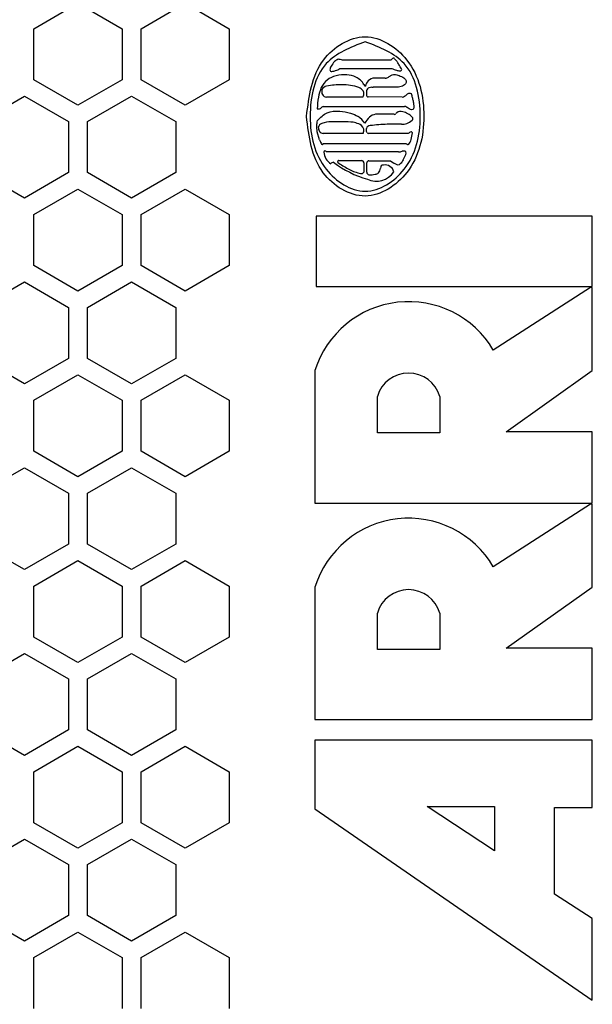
# Model space of a CAD drawing. Header units: millimetres. Extents: x -183 to 9, y -80 to 303.
# Tile 10 of 21: x -121 to -76, y 87 to 165. Entities that reach past the tile are written whole.
import ezdxf

# ---------------------------------------------------------------- set-up
doc = ezdxf.new("R2010")
doc.units = ezdxf.units.MM

# ---------------------------------------------------------------- blocks, each defined once
blk = doc.blocks.new('ARRI-Logo__30', base_point=(-101.456, 84.742))
at = {"color": 1, "linetype": 'Continuous'}
for p, q in [((-91.951, 161.843), (-95.779, 161.843)), ((-95.982, 161.173), (-91.867, 161.173)), ((-92.393, 160.419), (-93.225, 160.419)), ((-93.439, 159.69), (-93.338, 159.69)), ((-94.152, 158.911), (-97.035, 158.911)), ((-91.029, 158.911), (-93.733, 158.924)), ((-97.777, 157.978), (-97.708, 157.974)), ((-97.31, 158.169), (-90.849, 158.169)), ((-91.679, 157.548), (-93.159, 157.548)), ((-97.585, 155.513), (-97.777, 156.172)), ((-93.877, 156.196), (-93.877, 156.423)), ((-93.805, 156.076), (-93.877, 156.196)), ((-94.128, 156.029), (-97.299, 156.029)), ((-90.575, 156.029), (-93.709, 156.029)), ((-97.31, 155.226), (-90.707, 155.226)), ((-91.317, 154.568), (-97.059, 154.568)), ((-96.066, 153.887), (-94.247, 153.887)), ((-93.673, 153.862), (-91.962, 153.862)), ((-91.962, 153.862), (-91.687, 153.671)), ((-94.08, 153.696), (-94.08, 152.954)), ((-93.853, 152.954), (-93.853, 153.696)), ((-97.857, 149.469), (-97.857, 143.912)), ((-75.958, 149.469), (-97.857, 149.469)), ((-75.958, 143.912), (-75.958, 149.469)), ((-97.857, 143.912), (-75.958, 143.912)), ((-76.101, 143.811), (-83.813, 138.86)), ((-75.958, 143.811), (-76.101, 143.811)), ((-75.958, 137.244), (-75.958, 143.811)), ((-97.958, 137.244), (-97.958, 126.736)), ((-82.803, 132.395), (-75.958, 137.244)), ((-93.008, 132.293), (-93.008, 135.182)), ((-88.057, 135.182), (-88.057, 132.293)), ((-88.057, 132.293), (-93.008, 132.293)), ((-75.958, 132.395), (-82.803, 132.395)), ((-75.958, 126.736), (-75.958, 132.395)), ((-97.958, 126.736), (-75.958, 126.736)), ((-76.101, 126.645), (-83.813, 121.694)), ((-75.958, 126.645), (-76.101, 126.645)), ((-75.958, 120.077), (-75.958, 126.645)), ((-97.958, 120.077), (-97.958, 109.57)), ((-82.803, 115.228), (-75.958, 120.077)), ((-93.008, 115.126), (-93.008, 118.015)), ((-88.057, 118.015), (-88.057, 115.126)), ((-88.057, 115.126), (-93.008, 115.126)), ((-75.958, 115.228), (-82.803, 115.228)), ((-75.958, 109.57), (-75.958, 115.228)), ((-97.958, 109.57), (-75.958, 109.57)), ((-97.958, 107.953), (-97.958, 102.498)), ((-75.958, 107.953), (-97.958, 107.953)), ((-75.958, 102.598), (-75.958, 107.953)), ((-97.958, 102.498), (-75.958, 87.342)), ((-83.712, 99.163), (-89.067, 102.699)), ((-89.067, 102.699), (-83.712, 102.699)), ((-83.712, 102.699), (-83.712, 99.163)), ((-78.964, 102.598), (-75.958, 102.598)), ((-78.964, 95.728), (-78.964, 102.598)), ((-75.958, 93.809), (-78.964, 95.728)), ((-75.958, 87.342), (-75.958, 93.809))]:
    blk.add_line(p, q, dxfattribs=at)
for centre, radius, start, end in [((-96.219, 160.597), 1.322, 70.56247, 85.42176), ((-96.027, 160.971), 0.753, 149.60539, 171.92129), ((-96.65, 161.068), 0.123, 175.81583, 287.87041), ((-96.826, 162.575), 1.638, 277.50127, 288.09084), ((-96.735, 162.354), 1.4, 287.33568, 302.50903), ((-85.851, 179.114), 18.922, 251.46481, 252.6437), ((-95.876, 158.898), 1.754, 103.51684, 154.08493), ((-95.641, 158.011), 2.672, 85.42166, 103.97007), ((-95.524, 158.719), 1.958, 65.42331, 87.18488), ((-95.351, 159.18), 1.467, 29.44518, 64.05009), ((-93.243, 159.67), 0.716, 133.20423, 170.72924), ((-93.25, 159.795), 0.625, 87.73442, 140.57516), ((-92.393, 160.917), 0.497, 270.00203, 303.67911), ((-94.381, 158.334), 3.348, 156.5786, 170.26392), ((-96.97, 159.35), 0.454, 164.19219, 211.14391), ((-96.986, 159.336), 0.442, 95.90326, 161.95668), ((-96.004, 154.929), 4.955, 87.77893, 101.96795), ((-95.68, 156.245), 3.637, 70.63108, 92.07562), ((-94.72, 159.027), 0.695, 33.18442, 69.28797), ((-94.522, 159.187), 0.443, 354.42578, 29.82475), ((-93.892, 159.971), 0.195, 201.05993, 252.91251), ((-93.44, 159.099), 0.59, 89.9642, 113.31862), ((-89.728, 157.611), 8.057, 170.79225, 177.38586), ((-97.033, 159.272), 0.361, 205.77577, 269.8076), ((-94.618, 159.18), 0.538, 330.06234, 356.17489), ((-97.673, 158.299), 0.327, 263.83976, 299.28178), ((-90.769, 157.079), 0.923, 139.57904, 145.68527), ((-91.153, 157.224), 0.554, 73.39332, 125.22175), ((-91.333, 156.308), 1.486, 42.83975, 76.81968), ((-90.868, 157.799), 0.371, 37.72208, 87.08716), ((-95.74, 155.678), 2.085, 33.89342, 54.69824), ((-91.386, 155.192), 3.098, 136.60414, 147.83217), ((-93.033, 156.667), 0.89, 98.10675, 132.75096), ((-91.679, 157.785), 0.238, 270, 308.41421), ((-91.147, 158.109), 1.373, 289.80451, 311.1951), ((-90.362, 157.198), 0.17, 314.33007, 45.66993), ((-97.134, 156.527), 0.56, 180.75398, 216.22536), ((-97.267, 156.413), 0.386, 214.27588, 265.21893), ((-94.614, 156.266), 0.541, 333.9561, 49.13785), ((-93.587, 156.355), 0.298, 86.3069, 166.74535), ((-91.933, 144.101), 12.658, 91.30757, 97.41854), ((-91.388, 120.966), 35.799, 89.50851, 91.33545), ((-91.029, 157.88), 1.118, 267.36474, 288.08086), ((-89.935, 155.048), 1.171, 109.80229, 123.13074), ((-90.309, 156.076), 0.077, 355.33516, 107.22188), ((-96.198, 155.977), 1.463, 198.46758, 212.89335), ((-93.689, 156.188), 0.161, 224.00028, 262.77066), ((-91.082, 155.701), 0.773, 316.68894, 348.69631), ((-93.06, 156.301), 2.837, 344.65169, 355.33516), ((-97.369, 155.206), 0.0619, 202.53789, 18.99442), ((-97.154, 154.547), 0.097, 12.82077, 174.46272), ((-96.043, 154.633), 1.21, 183.65449, 237.07727), ((-91.324, 155.308), 0.739, 270.5229, 291.69549), ((-90.942, 154.348), 0.294, 49.85247, 111.69549), ((-90.977, 154.47), 0.247, 335.46942, 24.53058), ((-90.465, 155.437), 0.321, 221.08254, 242.82223), ((-90.578, 155.222), 0.0779, 244.40601, 318.76481), ((-96.505, 153.53), 0.214, 84.14483, 155.72387), ((-91.387, 160.557), 8.508, 233.20872, 253.51389), ((-96.086, 153.82), 0.0701, 74.10716, 188.22695), ((-95.997, 153.813), 0.158, 181.23401, 244.0723), ((-94.259, 153.707), 0.18, 356.19029, 86.19029), ((-93.68, 153.689), 0.173, 87.85369, 177.85369), ((-93.961, 155.709), 3.478, 329.32264, 337.30721), ((-90.096, 162.796), 10.904, 236.80316, 241.99157), ((-93.567, 156.485), 3.704, 243.55834, 258.00093), ((-93.103, 153.932), 1.685, 245.49936, 326.46744), ((-93.285, 153.282), 0.525, 314.21626, 359.66738), ((-92.523, 153.288), 0.237, 88.93701, 182.25987), ((-92.402, 152.805), 0.73, 15.57824, 99.225), ((-94.267, 153.071), 0.221, 251.28354, 327.83434), ((-93.61, 152.992), 0.246, 188.97705, 254.24074), ((-93.587, 154.589), 1.835, 267.19431, 282.73157), ((-93.289, 153.434), 0.645, 279.45516, 304.94545), ((-90.526, 134.911), 7.789, 30.46947, 162.56717), ((-90.532, 134.464), 2.577, 16.16424, 163.83576), ((-90.526, 117.744), 7.789, 30.46947, 162.56717), ((-90.532, 117.298), 2.577, 16.16424, 163.83576)]:
    blk.add_arc(centre, radius, start, end, dxfattribs=at)
for points, knots in [([(-98.625, 157.38), (-98.436, 155.786), (-98.093, 152.886), (-93.951, 150.243), (-89.979, 152.921), (-88.961, 157.391), (-89.961, 161.882), (-93.954, 164.499), (-98.066, 161.881), (-98.425, 158.986), (-98.625, 157.38)], [0, 0, 0, 0, 4.652051, 8.458454, 12.25323, 16.890272, 21.576166, 25.340354, 29.104374, 33.790325, 33.790325, 33.790325, 33.790325]), ([(-93.972, 163.303), (-92.811, 162.852), (-90.212, 161.844), (-89.273, 157.303), (-90.212, 153.194), (-93.972, 150.682), (-97.732, 153.194), (-98.672, 157.303), (-97.732, 161.844), (-95.134, 162.852), (-93.972, 163.303)], [0, 0, 0, 0, 3.540817, 7.919273, 12.297606, 15.838284, 19.378659, 23.757093, 28.135651, 31.676164, 31.676164, 31.676164, 31.676164]), ([(-96.114, 161.914), (-96.215, 161.86), (-96.457, 161.73), (-96.596, 161.491), (-96.677, 161.352)], [0, 0, 0, 0, 0.338848, 0.8094034, 0.8094034, 0.8094034, 0.8094034]), ([(-91.376, 161.628), (-91.418, 161.688), (-91.5, 161.805), (-91.606, 161.917), (-91.689, 162.016), (-91.768, 161.982), (-91.851, 161.933), (-91.914, 161.876), (-91.951, 161.843)], [0, 0, 0, 0, 0.2154236, 0.422483, 0.4975433, 0.5479922, 0.6532429, 0.7993769, 0.7993769, 0.7993769, 0.7993769]), ([(-91.496, 161.053), (-91.415, 161.021), (-91.288, 160.97), (-90.992, 161.04), (-91.236, 161.362), (-91.327, 161.534), (-91.376, 161.628)], [0, 0, 0, 0, 0.268717, 0.421404, 0.721355, 1.07677, 1.07677, 1.07677, 1.07677]), ([(-92.118, 160.503), (-92.056, 160.546), (-91.936, 160.632), (-91.688, 160.742), (-91.352, 160.648), (-91.005, 160.517), (-90.735, 160.302), (-90.7, 160.078), (-90.816, 159.876), (-91.119, 159.729), (-91.532, 159.682), (-92.046, 159.693), (-92.649, 159.689), (-93.109, 159.689), (-93.338, 159.69)], [0, 0, 0, 0, 0.227269, 0.445136, 0.782766, 1.215812, 1.594145, 1.726479, 1.858132, 2.258239, 2.675512, 3.10654, 3.796057, 4.485575, 4.485575, 4.485575, 4.485575]), ([(-93.673, 159.641), (-93.713, 159.621), (-93.803, 159.574), (-93.87, 159.42), (-93.879, 159.259), (-93.872, 159.114), (-93.853, 158.969), (-93.77, 158.938), (-93.733, 158.924)], [0, 0, 0, 0, 0.1317003, 0.2964612, 0.4711162, 0.6103426, 0.7482681, 0.8593565, 0.8593565, 0.8593565, 0.8593565]), ([(-90.658, 159.126), (-90.594, 159.178), (-90.491, 159.262), (-90.377, 159.207), (-90.334, 159.186)], [0, 0, 0, 0, 0.2221359, 0.3553584, 0.3553584, 0.3553584, 0.3553584]), ([(-91.029, 158.911), (-90.972, 158.933), (-90.837, 158.985), (-90.723, 159.074), (-90.658, 159.126)], [0, 0, 0, 0, 0.1823509, 0.4313186, 0.4313186, 0.4313186, 0.4313186]), ([(-90.334, 159.186), (-90.316, 159.135), (-90.265, 158.995), (-90.208, 158.751), (-90.146, 158.484), (-90.117, 158.229), (-90.108, 158.036), (-90.216, 157.876), (-90.401, 157.949), (-90.514, 157.999), (-90.575, 158.026)], [0, 0, 0, 0, 0.163005, 0.446485, 0.752155, 0.982351, 1.220749, 1.316562, 1.496968, 1.706323, 1.706323, 1.706323, 1.706323]), ([(-97.753, 157.057), (-97.516, 157.301), (-97.038, 157.792), (-96.025, 157.831), (-95.19, 157.705), (-94.73, 157.477), (-94.534, 157.38)], [0, 0, 0, 0, 0.982316, 1.983986, 2.862461, 3.513153, 3.513153, 3.513153, 3.513153]), ([(-97.31, 158.169), (-97.347, 158.15), (-97.423, 158.109), (-97.482, 158.046), (-97.513, 158.014)], [0, 0, 0, 0, 0.123783, 0.2571949, 0.2571949, 0.2571949, 0.2571949]), ([(-97.777, 156.172), (-97.799, 156.335), (-97.841, 156.632), (-97.78, 156.925), (-97.753, 157.057)], [0, 0, 0, 0, 0.4883442, 0.8913402, 0.8913402, 0.8913402, 0.8913402]), ([(-94.26, 156.675), (-94.411, 156.75), (-94.81, 156.948), (-95.584, 156.941), (-96.418, 156.98), (-97.098, 156.929), (-97.573, 156.781), (-97.663, 156.585), (-97.694, 156.519)], [0, 0, 0, 0, 0.50017, 1.322314, 2.268668, 3.000994, 3.41602, 3.628233, 3.628233, 3.628233, 3.628233]), ([(-90.97, 153.934), (-91.033, 153.821), (-91.125, 153.657), (-91.34, 153.501), (-91.524, 153.569), (-91.626, 153.633), (-91.687, 153.671)], [0, 0, 0, 0, 0.3920734, 0.5698272, 0.7195618, 0.93793, 0.93793, 0.93793, 0.93793])]:
    blk.add_open_spline(points, degree=3, knots=knots, dxfattribs=at)
blk = doc.blocks.new('ARRI-Logo-Kopie-L5_0007814-schwarz__31', base_point=(-101.456, 84.742))
at = {"color": 1, "linetype": 'Continuous'}
for p, q in [((-91.951, 161.843), (-95.779, 161.843)), ((-95.982, 161.173), (-91.867, 161.173)), ((-92.393, 160.419), (-93.225, 160.419)), ((-93.439, 159.69), (-93.338, 159.69)), ((-94.152, 158.911), (-97.035, 158.911)), ((-91.029, 158.911), (-93.733, 158.924)), ((-97.777, 157.978), (-97.708, 157.974)), ((-97.31, 158.169), (-90.849, 158.169)), ((-91.679, 157.548), (-93.159, 157.548)), ((-97.585, 155.513), (-97.777, 156.172)), ((-93.877, 156.196), (-93.877, 156.423)), ((-93.805, 156.076), (-93.877, 156.196)), ((-94.128, 156.029), (-97.299, 156.029)), ((-90.575, 156.029), (-93.709, 156.029)), ((-97.31, 155.226), (-90.707, 155.226)), ((-91.317, 154.568), (-97.059, 154.568)), ((-96.066, 153.887), (-94.247, 153.887)), ((-93.673, 153.862), (-91.962, 153.862)), ((-91.962, 153.862), (-91.687, 153.671)), ((-94.08, 153.696), (-94.08, 152.954)), ((-93.853, 152.954), (-93.853, 153.696)), ((-97.857, 149.469), (-97.857, 143.912)), ((-75.958, 149.469), (-97.857, 149.469)), ((-75.958, 143.912), (-75.958, 149.469)), ((-97.857, 143.912), (-75.958, 143.912)), ((-76.101, 143.811), (-83.813, 138.86)), ((-75.958, 143.811), (-76.101, 143.811)), ((-75.958, 137.244), (-75.958, 143.811)), ((-97.958, 137.244), (-97.958, 126.736)), ((-82.803, 132.395), (-75.958, 137.244)), ((-93.008, 132.293), (-93.008, 135.182)), ((-88.057, 135.182), (-88.057, 132.293)), ((-88.057, 132.293), (-93.008, 132.293)), ((-75.958, 132.395), (-82.803, 132.395)), ((-75.958, 126.736), (-75.958, 132.395)), ((-97.958, 126.736), (-75.958, 126.736)), ((-76.101, 126.645), (-83.813, 121.694)), ((-75.958, 126.645), (-76.101, 126.645)), ((-75.958, 120.077), (-75.958, 126.645)), ((-97.958, 120.077), (-97.958, 109.57)), ((-82.803, 115.228), (-75.958, 120.077)), ((-93.008, 115.126), (-93.008, 118.015)), ((-88.057, 118.015), (-88.057, 115.126)), ((-88.057, 115.126), (-93.008, 115.126)), ((-75.958, 115.228), (-82.803, 115.228)), ((-75.958, 109.57), (-75.958, 115.228)), ((-97.958, 109.57), (-75.958, 109.57)), ((-97.958, 107.953), (-97.958, 102.498)), ((-75.958, 107.953), (-97.958, 107.953)), ((-75.958, 102.598), (-75.958, 107.953)), ((-97.958, 102.498), (-75.958, 87.342)), ((-83.712, 99.163), (-89.067, 102.699)), ((-89.067, 102.699), (-83.712, 102.699)), ((-83.712, 102.699), (-83.712, 99.163)), ((-78.964, 102.598), (-75.958, 102.598)), ((-78.964, 95.728), (-78.964, 102.598)), ((-75.958, 93.809), (-78.964, 95.728)), ((-75.958, 87.342), (-75.958, 93.809))]:
    blk.add_line(p, q, dxfattribs=at)
for centre, radius, start, end in [((-96.219, 160.597), 1.322, 70.56247, 85.42176), ((-96.027, 160.971), 0.753, 149.60539, 171.92129), ((-96.65, 161.068), 0.123, 175.81583, 287.87041), ((-96.826, 162.575), 1.638, 277.50127, 288.09084), ((-96.735, 162.354), 1.4, 287.33568, 302.50903), ((-85.851, 179.114), 18.922, 251.46481, 252.6437), ((-95.876, 158.898), 1.754, 103.51684, 154.08493), ((-95.641, 158.011), 2.672, 85.42166, 103.97007), ((-95.524, 158.719), 1.958, 65.42331, 87.18488), ((-95.351, 159.18), 1.467, 29.44518, 64.05009), ((-93.243, 159.67), 0.716, 133.20423, 170.72924), ((-93.25, 159.795), 0.625, 87.73442, 140.57516), ((-92.393, 160.917), 0.497, 270.00203, 303.67911), ((-94.381, 158.334), 3.348, 156.5786, 170.26392), ((-96.97, 159.35), 0.454, 164.19219, 211.14391), ((-96.986, 159.336), 0.442, 95.90326, 161.95668), ((-96.004, 154.929), 4.955, 87.77893, 101.96795), ((-95.68, 156.245), 3.637, 70.63108, 92.07562), ((-94.72, 159.027), 0.695, 33.18442, 69.28797), ((-94.522, 159.187), 0.443, 354.42578, 29.82475), ((-93.892, 159.971), 0.195, 201.05993, 252.91251), ((-93.44, 159.099), 0.59, 89.9642, 113.31862), ((-89.728, 157.611), 8.057, 170.79225, 177.38586), ((-97.033, 159.272), 0.361, 205.77577, 269.8076), ((-94.618, 159.18), 0.538, 330.06234, 356.17489), ((-97.673, 158.299), 0.327, 263.83976, 299.28178), ((-90.769, 157.079), 0.923, 139.57904, 145.68527), ((-91.153, 157.224), 0.554, 73.39332, 125.22175), ((-91.333, 156.308), 1.486, 42.83975, 76.81968), ((-90.868, 157.799), 0.371, 37.72208, 87.08716), ((-95.74, 155.678), 2.085, 33.89342, 54.69824), ((-91.386, 155.192), 3.098, 136.60414, 147.83217), ((-93.033, 156.667), 0.89, 98.10675, 132.75096), ((-91.679, 157.785), 0.238, 270, 308.41421), ((-91.147, 158.109), 1.373, 289.80451, 311.1951), ((-90.362, 157.198), 0.17, 314.33007, 45.66993), ((-97.134, 156.527), 0.56, 180.75398, 216.22536), ((-97.267, 156.413), 0.386, 214.27588, 265.21893), ((-94.614, 156.266), 0.541, 333.9561, 49.13785), ((-93.587, 156.355), 0.298, 86.3069, 166.74535), ((-91.933, 144.101), 12.658, 91.30757, 97.41854), ((-91.388, 120.966), 35.799, 89.50851, 91.33545), ((-91.029, 157.88), 1.118, 267.36474, 288.08086), ((-89.935, 155.048), 1.171, 109.80229, 123.13074), ((-90.309, 156.076), 0.077, 355.33516, 107.22188), ((-96.198, 155.977), 1.463, 198.46758, 212.89335), ((-93.689, 156.188), 0.161, 224.00028, 262.77066), ((-91.082, 155.701), 0.773, 316.68894, 348.69631), ((-93.06, 156.301), 2.837, 344.65169, 355.33516), ((-97.369, 155.206), 0.0619, 202.53789, 18.99442), ((-97.154, 154.547), 0.097, 12.82077, 174.46272), ((-96.043, 154.633), 1.21, 183.65449, 237.07727), ((-91.324, 155.308), 0.739, 270.5229, 291.69549), ((-90.942, 154.348), 0.294, 49.85247, 111.69549), ((-90.977, 154.47), 0.247, 335.46942, 24.53058), ((-90.465, 155.437), 0.321, 221.08254, 242.82223), ((-90.578, 155.222), 0.0779, 244.40601, 318.76481), ((-96.505, 153.53), 0.214, 84.14483, 155.72387), ((-91.387, 160.557), 8.508, 233.20872, 253.51389), ((-96.086, 153.82), 0.0701, 74.10716, 188.22695), ((-95.997, 153.813), 0.158, 181.23401, 244.0723), ((-94.259, 153.707), 0.18, 356.19029, 86.19029), ((-93.68, 153.689), 0.173, 87.85369, 177.85369), ((-93.961, 155.709), 3.478, 329.32264, 337.30721), ((-90.096, 162.796), 10.904, 236.80316, 241.99157), ((-93.567, 156.485), 3.704, 243.55834, 258.00093), ((-93.103, 153.932), 1.685, 245.49936, 326.46744), ((-93.285, 153.282), 0.525, 314.21626, 359.66738), ((-92.523, 153.288), 0.237, 88.93701, 182.25987), ((-92.402, 152.805), 0.73, 15.57824, 99.225), ((-94.267, 153.071), 0.221, 251.28354, 327.83434), ((-93.61, 152.992), 0.246, 188.97705, 254.24074), ((-93.587, 154.589), 1.835, 267.19431, 282.73157), ((-93.289, 153.434), 0.645, 279.45516, 304.94545), ((-90.526, 134.911), 7.789, 30.46947, 162.56717), ((-90.532, 134.464), 2.577, 16.16424, 163.83576), ((-90.526, 117.744), 7.789, 30.46947, 162.56717), ((-90.532, 117.298), 2.577, 16.16424, 163.83576)]:
    blk.add_arc(centre, radius, start, end, dxfattribs=at)
for points, knots in [([(-98.625, 157.38), (-98.436, 155.786), (-98.093, 152.886), (-93.951, 150.243), (-89.979, 152.921), (-88.961, 157.391), (-89.961, 161.882), (-93.954, 164.499), (-98.066, 161.881), (-98.425, 158.986), (-98.625, 157.38)], [0, 0, 0, 0, 4.652051, 8.458454, 12.25323, 16.890272, 21.576166, 25.340354, 29.104374, 33.790325, 33.790325, 33.790325, 33.790325]), ([(-93.972, 163.303), (-92.811, 162.852), (-90.212, 161.844), (-89.273, 157.303), (-90.212, 153.194), (-93.972, 150.682), (-97.732, 153.194), (-98.672, 157.303), (-97.732, 161.844), (-95.134, 162.852), (-93.972, 163.303)], [0, 0, 0, 0, 3.540817, 7.919273, 12.297606, 15.838284, 19.378659, 23.757093, 28.135651, 31.676164, 31.676164, 31.676164, 31.676164]), ([(-96.114, 161.914), (-96.215, 161.86), (-96.457, 161.73), (-96.596, 161.491), (-96.677, 161.352)], [0, 0, 0, 0, 0.338848, 0.8094034, 0.8094034, 0.8094034, 0.8094034]), ([(-91.376, 161.628), (-91.418, 161.688), (-91.5, 161.805), (-91.606, 161.917), (-91.689, 162.016), (-91.768, 161.982), (-91.851, 161.933), (-91.914, 161.876), (-91.951, 161.843)], [0, 0, 0, 0, 0.2154236, 0.422483, 0.4975433, 0.5479922, 0.6532429, 0.7993769, 0.7993769, 0.7993769, 0.7993769]), ([(-91.496, 161.053), (-91.415, 161.021), (-91.288, 160.97), (-90.992, 161.04), (-91.236, 161.362), (-91.327, 161.534), (-91.376, 161.628)], [0, 0, 0, 0, 0.268717, 0.421404, 0.721355, 1.07677, 1.07677, 1.07677, 1.07677]), ([(-92.118, 160.503), (-92.056, 160.546), (-91.936, 160.632), (-91.688, 160.742), (-91.352, 160.648), (-91.005, 160.517), (-90.735, 160.302), (-90.7, 160.078), (-90.816, 159.876), (-91.119, 159.729), (-91.532, 159.682), (-92.046, 159.693), (-92.649, 159.689), (-93.109, 159.689), (-93.338, 159.69)], [0, 0, 0, 0, 0.227269, 0.445136, 0.782766, 1.215812, 1.594145, 1.726479, 1.858132, 2.258239, 2.675512, 3.10654, 3.796057, 4.485575, 4.485575, 4.485575, 4.485575]), ([(-93.673, 159.641), (-93.713, 159.621), (-93.803, 159.574), (-93.87, 159.42), (-93.879, 159.259), (-93.872, 159.114), (-93.853, 158.969), (-93.77, 158.938), (-93.733, 158.924)], [0, 0, 0, 0, 0.1317003, 0.2964612, 0.4711162, 0.6103426, 0.7482681, 0.8593565, 0.8593565, 0.8593565, 0.8593565]), ([(-90.658, 159.126), (-90.594, 159.178), (-90.491, 159.262), (-90.377, 159.207), (-90.334, 159.186)], [0, 0, 0, 0, 0.2221359, 0.3553584, 0.3553584, 0.3553584, 0.3553584]), ([(-91.029, 158.911), (-90.972, 158.933), (-90.837, 158.985), (-90.723, 159.074), (-90.658, 159.126)], [0, 0, 0, 0, 0.1823509, 0.4313186, 0.4313186, 0.4313186, 0.4313186]), ([(-90.334, 159.186), (-90.316, 159.135), (-90.265, 158.995), (-90.208, 158.751), (-90.146, 158.484), (-90.117, 158.229), (-90.108, 158.036), (-90.216, 157.876), (-90.401, 157.949), (-90.514, 157.999), (-90.575, 158.026)], [0, 0, 0, 0, 0.163005, 0.446485, 0.752155, 0.982351, 1.220749, 1.316562, 1.496968, 1.706323, 1.706323, 1.706323, 1.706323]), ([(-97.753, 157.057), (-97.516, 157.301), (-97.038, 157.792), (-96.025, 157.831), (-95.19, 157.705), (-94.73, 157.477), (-94.534, 157.38)], [0, 0, 0, 0, 0.982316, 1.983986, 2.862461, 3.513153, 3.513153, 3.513153, 3.513153]), ([(-97.31, 158.169), (-97.347, 158.15), (-97.423, 158.109), (-97.482, 158.046), (-97.513, 158.014)], [0, 0, 0, 0, 0.123783, 0.2571949, 0.2571949, 0.2571949, 0.2571949]), ([(-97.777, 156.172), (-97.799, 156.335), (-97.841, 156.632), (-97.78, 156.925), (-97.753, 157.057)], [0, 0, 0, 0, 0.4883442, 0.8913402, 0.8913402, 0.8913402, 0.8913402]), ([(-94.26, 156.675), (-94.411, 156.75), (-94.81, 156.948), (-95.584, 156.941), (-96.418, 156.98), (-97.098, 156.929), (-97.573, 156.781), (-97.663, 156.585), (-97.694, 156.519)], [0, 0, 0, 0, 0.50017, 1.322314, 2.268668, 3.000994, 3.41602, 3.628233, 3.628233, 3.628233, 3.628233]), ([(-90.97, 153.934), (-91.033, 153.821), (-91.125, 153.657), (-91.34, 153.501), (-91.524, 153.569), (-91.626, 153.633), (-91.687, 153.671)], [0, 0, 0, 0, 0.3920734, 0.5698272, 0.7195618, 0.93793, 0.93793, 0.93793, 0.93793])]:
    blk.add_open_spline(points, degree=3, knots=knots, dxfattribs=at)
blk = doc.blocks.new('Gehaeuseschale-oben__37', base_point=(-171, -19.5))
at = {"color": 7, "linetype": 'Continuous'}
for p, q in [((-120.25, 164.327), (-116.75, 166.348)), ((-116.75, 166.348), (-113.25, 164.327)), ((-111.75, 164.327), (-108.25, 166.348)), ((-108.25, 166.348), (-104.75, 164.327)), ((-120.25, 160.285), (-120.25, 164.327)), ((-113.25, 164.327), (-113.25, 160.285)), ((-111.75, 160.285), (-111.75, 164.327)), ((-104.75, 164.327), (-104.75, 160.285)), ((-116.75, 158.265), (-120.25, 160.285)), ((-113.25, 160.285), (-116.75, 158.265)), ((-108.25, 158.265), (-111.75, 160.285)), ((-104.75, 160.285), (-108.25, 158.265)), ((-124.5, 156.966), (-121, 158.986)), ((-121, 158.986), (-117.5, 156.966)), ((-116, 156.966), (-112.5, 158.986)), ((-112.5, 158.986), (-109, 156.966)), ((-117.5, 156.966), (-117.5, 152.924)), ((-116, 152.924), (-116, 156.966)), ((-109, 156.966), (-109, 152.924)), ((-121, 150.903), (-124.5, 152.924)), ((-117.5, 152.924), (-121, 150.903)), ((-112.5, 150.903), (-116, 152.924)), ((-109, 152.924), (-112.5, 150.903)), ((-120.25, 149.604), (-116.75, 151.625)), ((-116.75, 151.625), (-113.25, 149.604)), ((-111.75, 149.604), (-108.25, 151.625)), ((-108.25, 151.625), (-104.75, 149.604)), ((-120.25, 145.563), (-120.25, 149.604)), ((-113.25, 149.604), (-113.25, 145.563)), ((-111.75, 145.563), (-111.75, 149.604)), ((-104.75, 149.604), (-104.75, 145.563)), ((-116.75, 143.542), (-120.25, 145.563)), ((-113.25, 145.563), (-116.75, 143.542)), ((-108.25, 143.542), (-111.75, 145.563)), ((-104.75, 145.563), (-108.25, 143.542)), ((-124.5, 142.243), (-121, 144.264)), ((-121, 144.264), (-117.5, 142.243)), ((-116, 142.243), (-112.5, 144.264)), ((-112.5, 144.264), (-109, 142.243)), ((-117.5, 142.243), (-117.5, 138.202)), ((-116, 138.202), (-116, 142.243)), ((-109, 142.243), (-109, 138.202)), ((-121, 136.181), (-124.5, 138.202)), ((-117.5, 138.202), (-121, 136.181)), ((-112.5, 136.181), (-116, 138.202)), ((-109, 138.202), (-112.5, 136.181)), ((-120.25, 134.882), (-116.75, 136.903)), ((-116.75, 136.903), (-113.25, 134.882)), ((-111.75, 134.882), (-108.25, 136.903)), ((-108.25, 136.903), (-104.75, 134.882)), ((-120.25, 130.84), (-120.25, 134.882)), ((-113.25, 134.882), (-113.25, 130.84)), ((-111.75, 130.84), (-111.75, 134.882)), ((-104.75, 134.882), (-104.75, 130.84)), ((-116.75, 128.82), (-120.25, 130.84)), ((-113.25, 130.84), (-116.75, 128.82)), ((-108.25, 128.82), (-111.75, 130.84)), ((-104.75, 130.84), (-108.25, 128.82)), ((-124.5, 127.521), (-121, 129.541)), ((-121, 129.541), (-117.5, 127.521)), ((-116, 127.521), (-112.5, 129.541)), ((-112.5, 129.541), (-109, 127.521)), ((-117.5, 127.521), (-117.5, 123.479)), ((-116, 123.479), (-116, 127.521)), ((-109, 127.521), (-109, 123.479)), ((-121, 121.459), (-124.5, 123.479)), ((-117.5, 123.479), (-121, 121.459)), ((-112.5, 121.459), (-116, 123.479)), ((-109, 123.479), (-112.5, 121.459)), ((-120.25, 120.16), (-116.75, 122.18)), ((-116.75, 122.18), (-113.25, 120.16)), ((-111.75, 120.16), (-108.25, 122.18)), ((-108.25, 122.18), (-104.75, 120.16)), ((-120.25, 116.118), (-120.25, 120.16)), ((-113.25, 120.16), (-113.25, 116.118)), ((-111.75, 116.118), (-111.75, 120.16)), ((-104.75, 120.16), (-104.75, 116.118)), ((-116.75, 114.097), (-120.25, 116.118)), ((-113.25, 116.118), (-116.75, 114.097)), ((-108.25, 114.097), (-111.75, 116.118)), ((-104.75, 116.118), (-108.25, 114.097)), ((-124.5, 112.798), (-121, 114.819)), ((-121, 114.819), (-117.5, 112.798)), ((-116, 112.798), (-112.5, 114.819)), ((-112.5, 114.819), (-109, 112.798)), ((-117.5, 112.798), (-117.5, 108.757)), ((-116, 108.757), (-116, 112.798)), ((-109, 112.798), (-109, 108.757)), ((-121, 106.736), (-124.5, 108.757)), ((-117.5, 108.757), (-121, 106.736)), ((-112.5, 106.736), (-116, 108.757)), ((-109, 108.757), (-112.5, 106.736)), ((-120.25, 105.437), (-116.75, 107.458)), ((-116.75, 107.458), (-113.25, 105.437)), ((-111.75, 105.437), (-108.25, 107.458)), ((-108.25, 107.458), (-104.75, 105.437)), ((-120.25, 101.396), (-120.25, 105.437)), ((-113.25, 105.437), (-113.25, 101.396)), ((-111.75, 101.396), (-111.75, 105.437)), ((-104.75, 105.437), (-104.75, 101.396)), ((-116.75, 99.375), (-120.25, 101.396)), ((-113.25, 101.396), (-116.75, 99.375)), ((-108.25, 99.375), (-111.75, 101.396)), ((-104.75, 101.396), (-108.25, 99.375)), ((-124.5, 98.076), (-121, 100.097)), ((-121, 100.097), (-117.5, 98.076)), ((-116, 98.076), (-112.5, 100.097)), ((-112.5, 100.097), (-109, 98.076)), ((-117.5, 98.076), (-117.5, 94.034)), ((-116, 94.034), (-116, 98.076)), ((-109, 98.076), (-109, 94.034)), ((-121, 92.014), (-124.5, 94.034)), ((-117.5, 94.034), (-121, 92.014)), ((-112.5, 92.014), (-116, 94.034)), ((-109, 94.034), (-112.5, 92.014)), ((-120.25, 90.715), (-116.75, 92.735)), ((-116.75, 92.735), (-113.25, 90.715)), ((-111.75, 90.715), (-108.25, 92.735)), ((-108.25, 92.735), (-104.75, 90.715)), ((-120.25, 86.673), (-120.25, 90.715)), ((-113.25, 90.715), (-113.25, 86.673)), ((-111.75, 86.673), (-111.75, 90.715)), ((-104.75, 90.715), (-104.75, 86.673))]:
    blk.add_line(p, q, dxfattribs=at)
blk = doc.blocks.new('Gehaeuseschale-oben-L5_0007875-schwarz__38', base_point=(-171, -19.5))
at = {"color": 7, "linetype": 'Continuous'}
for p, q in [((-120.25, 164.327), (-116.75, 166.348)), ((-116.75, 166.348), (-113.25, 164.327)), ((-111.75, 164.327), (-108.25, 166.348)), ((-108.25, 166.348), (-104.75, 164.327)), ((-120.25, 160.285), (-120.25, 164.327)), ((-113.25, 164.327), (-113.25, 160.285)), ((-111.75, 160.285), (-111.75, 164.327)), ((-104.75, 164.327), (-104.75, 160.285)), ((-116.75, 158.265), (-120.25, 160.285)), ((-113.25, 160.285), (-116.75, 158.265)), ((-108.25, 158.265), (-111.75, 160.285)), ((-104.75, 160.285), (-108.25, 158.265)), ((-124.5, 156.966), (-121, 158.986)), ((-121, 158.986), (-117.5, 156.966)), ((-116, 156.966), (-112.5, 158.986)), ((-112.5, 158.986), (-109, 156.966)), ((-117.5, 156.966), (-117.5, 152.924)), ((-116, 152.924), (-116, 156.966)), ((-109, 156.966), (-109, 152.924)), ((-121, 150.903), (-124.5, 152.924)), ((-117.5, 152.924), (-121, 150.903)), ((-112.5, 150.903), (-116, 152.924)), ((-109, 152.924), (-112.5, 150.903)), ((-120.25, 149.604), (-116.75, 151.625)), ((-116.75, 151.625), (-113.25, 149.604)), ((-111.75, 149.604), (-108.25, 151.625)), ((-108.25, 151.625), (-104.75, 149.604)), ((-120.25, 145.563), (-120.25, 149.604)), ((-113.25, 149.604), (-113.25, 145.563)), ((-111.75, 145.563), (-111.75, 149.604)), ((-104.75, 149.604), (-104.75, 145.563)), ((-116.75, 143.542), (-120.25, 145.563)), ((-113.25, 145.563), (-116.75, 143.542)), ((-108.25, 143.542), (-111.75, 145.563)), ((-104.75, 145.563), (-108.25, 143.542)), ((-124.5, 142.243), (-121, 144.264)), ((-121, 144.264), (-117.5, 142.243)), ((-116, 142.243), (-112.5, 144.264)), ((-112.5, 144.264), (-109, 142.243)), ((-117.5, 142.243), (-117.5, 138.202)), ((-116, 138.202), (-116, 142.243)), ((-109, 142.243), (-109, 138.202)), ((-121, 136.181), (-124.5, 138.202)), ((-117.5, 138.202), (-121, 136.181)), ((-112.5, 136.181), (-116, 138.202)), ((-109, 138.202), (-112.5, 136.181)), ((-120.25, 134.882), (-116.75, 136.903)), ((-116.75, 136.903), (-113.25, 134.882)), ((-111.75, 134.882), (-108.25, 136.903)), ((-108.25, 136.903), (-104.75, 134.882)), ((-120.25, 130.84), (-120.25, 134.882)), ((-113.25, 134.882), (-113.25, 130.84)), ((-111.75, 130.84), (-111.75, 134.882)), ((-104.75, 134.882), (-104.75, 130.84)), ((-116.75, 128.82), (-120.25, 130.84)), ((-113.25, 130.84), (-116.75, 128.82)), ((-108.25, 128.82), (-111.75, 130.84)), ((-104.75, 130.84), (-108.25, 128.82)), ((-124.5, 127.521), (-121, 129.541)), ((-121, 129.541), (-117.5, 127.521)), ((-116, 127.521), (-112.5, 129.541)), ((-112.5, 129.541), (-109, 127.521)), ((-117.5, 127.521), (-117.5, 123.479)), ((-116, 123.479), (-116, 127.521)), ((-109, 127.521), (-109, 123.479)), ((-121, 121.459), (-124.5, 123.479)), ((-117.5, 123.479), (-121, 121.459)), ((-112.5, 121.459), (-116, 123.479)), ((-109, 123.479), (-112.5, 121.459)), ((-120.25, 120.16), (-116.75, 122.18)), ((-116.75, 122.18), (-113.25, 120.16)), ((-111.75, 120.16), (-108.25, 122.18)), ((-108.25, 122.18), (-104.75, 120.16)), ((-120.25, 116.118), (-120.25, 120.16)), ((-113.25, 120.16), (-113.25, 116.118)), ((-111.75, 116.118), (-111.75, 120.16)), ((-104.75, 120.16), (-104.75, 116.118)), ((-116.75, 114.097), (-120.25, 116.118)), ((-113.25, 116.118), (-116.75, 114.097)), ((-108.25, 114.097), (-111.75, 116.118)), ((-104.75, 116.118), (-108.25, 114.097)), ((-124.5, 112.798), (-121, 114.819)), ((-121, 114.819), (-117.5, 112.798)), ((-116, 112.798), (-112.5, 114.819)), ((-112.5, 114.819), (-109, 112.798)), ((-117.5, 112.798), (-117.5, 108.757)), ((-116, 108.757), (-116, 112.798)), ((-109, 112.798), (-109, 108.757)), ((-121, 106.736), (-124.5, 108.757)), ((-117.5, 108.757), (-121, 106.736)), ((-112.5, 106.736), (-116, 108.757)), ((-109, 108.757), (-112.5, 106.736)), ((-120.25, 105.437), (-116.75, 107.458)), ((-116.75, 107.458), (-113.25, 105.437)), ((-111.75, 105.437), (-108.25, 107.458)), ((-108.25, 107.458), (-104.75, 105.437)), ((-120.25, 101.396), (-120.25, 105.437)), ((-113.25, 105.437), (-113.25, 101.396)), ((-111.75, 101.396), (-111.75, 105.437)), ((-104.75, 105.437), (-104.75, 101.396)), ((-116.75, 99.375), (-120.25, 101.396)), ((-113.25, 101.396), (-116.75, 99.375)), ((-108.25, 99.375), (-111.75, 101.396)), ((-104.75, 101.396), (-108.25, 99.375)), ((-124.5, 98.076), (-121, 100.097)), ((-121, 100.097), (-117.5, 98.076)), ((-116, 98.076), (-112.5, 100.097)), ((-112.5, 100.097), (-109, 98.076)), ((-117.5, 98.076), (-117.5, 94.034)), ((-116, 94.034), (-116, 98.076)), ((-109, 98.076), (-109, 94.034)), ((-121, 92.014), (-124.5, 94.034)), ((-117.5, 94.034), (-121, 92.014)), ((-112.5, 92.014), (-116, 94.034)), ((-109, 94.034), (-112.5, 92.014)), ((-120.25, 90.715), (-116.75, 92.735)), ((-116.75, 92.735), (-113.25, 90.715)), ((-111.75, 90.715), (-108.25, 92.735)), ((-108.25, 92.735), (-104.75, 90.715)), ((-120.25, 86.673), (-120.25, 90.715)), ((-113.25, 90.715), (-113.25, 86.673)), ((-111.75, 86.673), (-111.75, 90.715)), ((-104.75, 90.715), (-104.75, 86.673))]:
    blk.add_line(p, q, dxfattribs=at)
blk = doc.blocks.new('Netzteil-S60__42', base_point=(-182.559, -80.5))
for name, p in [('Gehaeuseschale-oben__37', (-171, -19.5)), ('Gehaeuseschale-oben-L5_0007875-schwarz__38', (-171, -19.5)), ('ARRI-Logo__30', (-101.456, 84.742)), ('ARRI-Logo-Kopie-L5_0007814-schwarz__31', (-101.456, 84.742))]:
    blk.add_blockref(name, p)
blk = doc.blocks.new('AllgA', base_point=(-87, 111))
blk.add_blockref('Netzteil-S60__42', (-182.559, -80.5))

msp = doc.modelspace()

# ---------------------------------------------------------------- block references
msp.add_blockref('AllgA', (-87, 111))

doc.saveas('drawing.dxf')
